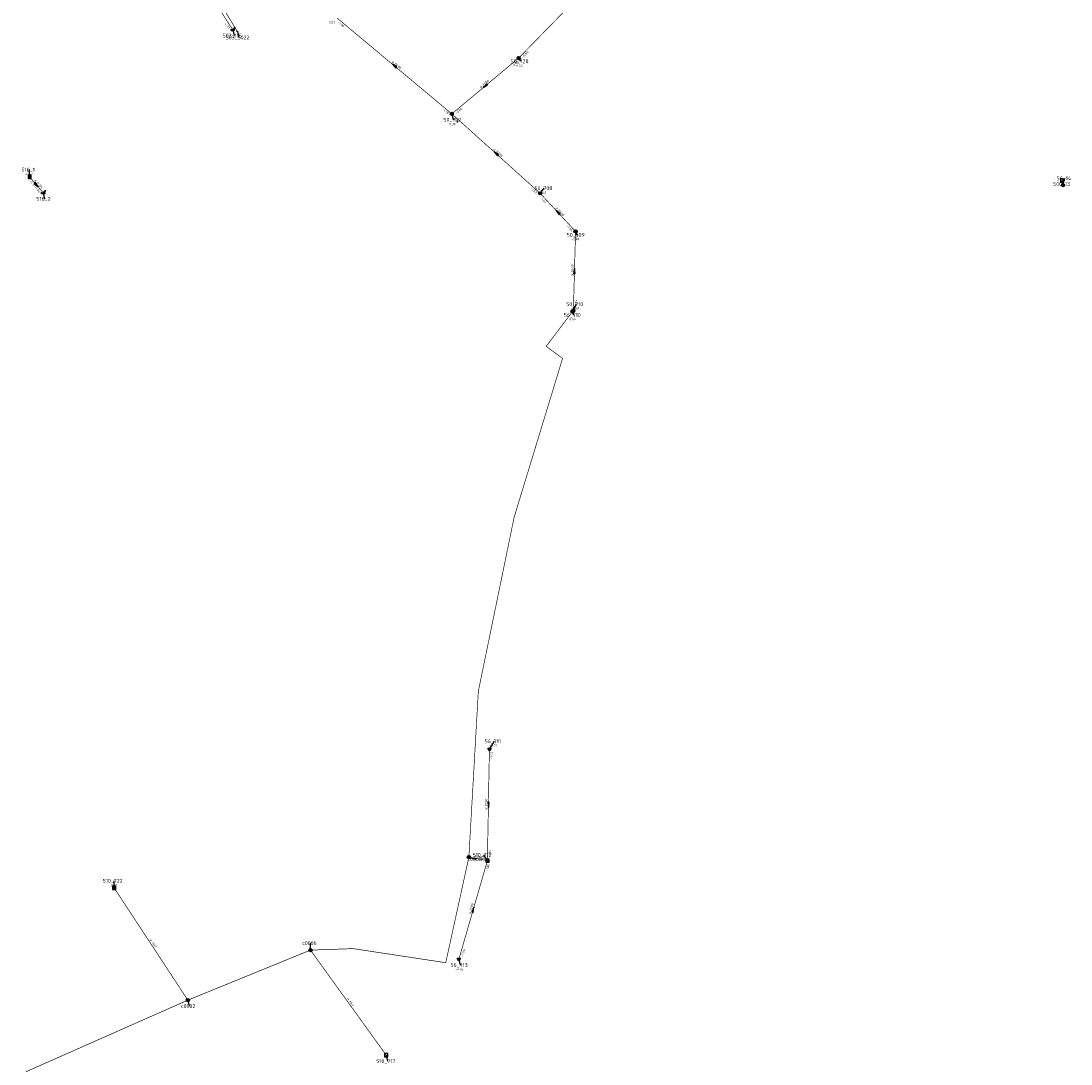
# Model space of a CAD drawing. Header units: metres. Extents: x 249000 to 255300, y 590580 to 596000.
# Tile 44 of 61: x 253923 to 254334, y 592533 to 592941. Entities that reach past the tile are written whole.
import ezdxf
from ezdxf.enums import TextEntityAlignment as Align
from ezdxf.lldxf.tags import DXFTag

# ---------------------------------------------------------------- set-up
doc = ezdxf.new("R2010")
doc.units = ezdxf.units.M
doc.header["$MEASUREMENT"] = 0
for name, pattern in [('RI-GWA', [18.45, 6, -1.8, 1.75, -1.8, 1.75, -1.8, 1.75, -1.8]), ('RI-HWA', [7.4, 5, -2.4]), ('RI-VWA', [11, 5, -3, 0, -3])]:
    doc.linetypes.add(name, pattern=pattern)
doc.layers.get('0').update_dxf_attribs({"linetype": 'CONTINUOUS'})
for name, color, linetype, lineweight in [('B-WE-RI-DRUK-G', 210, 'RI-PERS', 18), ('B-WE-RI-GWA_TRANSPORTLEIDING-G', 30, 'RI-GWA', 18), ('B-WE-RI-HWA_TRANSPORTLEIDING-G', 150, 'RI-HWA', 18), ('B-WE-RI-VWA_TRANSPORTLEIDING-G', 20, 'RI-VWA', 18)]:
    doc.layers.add(name, color=color, linetype=linetype, lineweight=lineweight)
for name, color, linetype in [('RIO-AFMETINGEN', 8, 'CONTINUOUS'), ('RIO-AFSCHOT', 7, 'CONTINUOUS'), ('RIO-BOK', 8, 'CONTINUOUS'), ('RIO-KNOOP', 7, 'CONTINUOUS'), ('RIO-KNOOPNAAM', 170, 'CONTINUOUS'), ('RIO-LEADER', 253, 'CONTINUOUS'), ('RIO-MAAIVELD', 104, 'CONTINUOUS')]:
    doc.layers.add(name, color=color, linetype=linetype)
doc.styles.add('RIO-TXT', font='isocp.shx')
tags = doc.linetypes.add('RI-PERS', pattern='A,7,-2,["P",Standard,S=1.8,R=0,X=-0.5,Y=-0.9],-2,7,-2,[102,NLCS.SHX,S=1,R=180,X=0,Y=0],-2', length=22).pattern_tags.tags
tags[6] = DXFTag(74, 10)

# ---------------------------------------------------------------- blocks, each defined once
blk = doc.blocks.new('K_PUN')
blk.add_lwpolyline([(0.5, 0.5), (-0.5, 0.5), (-0.5, -0.5), (0.5, -0.5)], close=True)
blk.add_solid([(-0.5, -0.5), (0.5, 0.5), (0.5, -0.5)])
at = {"style": 'RIO-TXT', "flags": 1}
blk.add_attdef('RIOLERINGSGEBIED', text='', height=1, dxfattribs=at).set_placement((0, 0), align=Align.CENTER)
blk.add_attdef('KNOOPNAAM', text='', height=1, dxfattribs=at).set_placement((0, 0), align=Align.TOP_CENTER)
blk = doc.blocks.new('K_UTB')
blk.add_lwpolyline([(0.5, 0.15), (0.5, -0.3), (-0.5, -0.3), (-0.5, 0.15), (-0.45, 0.15), (-0.45, -0.25), (0, -0.25), (0.45, -0.25), (0.45, 0.15)], close=True)
blk.add_lwpolyline([(0.85, 0.6), (0.55, 0.65), (0.614828, 0.459583), (0.850842, 0.598937)])
blk.add_arc((0.85, -0.25), 0.85, 90, 180)
at = {"style": 'RIO-TXT', "flags": 1}
blk.add_attdef('RIOLERINGSGEBIED', text='', height=1, dxfattribs=at).set_placement((0, 0), align=Align.CENTER)
blk.add_attdef('KNOOPNAAM', text='', height=1, dxfattribs=at).set_placement((0, 0), align=Align.TOP_CENTER)
blk = doc.blocks.new('K_FIC')
blk.add_circle((0, 0), 0.0625)
at = {"style": 'RIO-TXT', "flags": 1}
blk.add_attdef('RIOLERINGSGEBIED', text='', height=1, dxfattribs=at).set_placement((0, 0), align=Align.CENTER)
blk.add_attdef('KNOOPNAAM', text='', height=1, dxfattribs=at).set_placement((0, 0), align=Align.TOP_CENTER)
blk = doc.blocks.new('K_IPG')
blk.add_circle((0, 0), 0.5)
for points in [[(0, 0), (-0.5, 0), (-0.433013, 0.25)], [(0, 0), (-0.433013, -0.25), (-0.5, 0)], [(0, 0), (-0.433013, 0.25), (-0.25, 0.433013)], [(0, 0), (-0.25, -0.433013), (-0.433013, -0.25)], [(0, 0), (-0.25, 0.433013), (0, 0.5)], [(0, 0), (0, -0.5), (-0.25, -0.433013)], [(0, 0), (0, 0.5), (0.25, 0.433013)], [(0, 0), (0.25, 0.433013), (0.433013, 0.25)], [(0, 0), (0.433013, 0.25), (0.5, 0)], [(0, 0), (0.5, 0), (0.433013, -0.25)], [(0, 0), (0.433013, -0.25), (0.25, -0.433013)], [(0, 0), (0.25, -0.433013), (0, -0.5)]]:
    blk.add_solid(points)
at = {"style": 'RIO-TXT', "flags": 1}
blk.add_attdef('RIOLERINGSGEBIED', text='', height=1, dxfattribs=at).set_placement((0, 0), align=Align.CENTER)
blk.add_attdef('KNOOPNAAM', text='', height=1, dxfattribs=at).set_placement((0, 0), align=Align.TOP_CENTER)
blk = doc.blocks.new('K_IPR')
blk.add_lwpolyline([(-0.5, -0.5), (0.5, -0.5), (0.5, 0.5), (-0.5, 0.5)], close=True)
blk.add_solid([(-0.5, 0.5), (0.5, 0.5), (-0.5, -0.5), (0.5, -0.5)])
at = {"style": 'RIO-TXT', "flags": 1}
blk.add_attdef('RIOLERINGSGEBIED', text='', height=1, dxfattribs=at).set_placement((0, 0), align=Align.CENTER)
blk.add_attdef('KNOOPNAAM', text='', height=1, dxfattribs=at).set_placement((0, 0), align=Align.TOP_CENTER)
blk = doc.blocks.new('K_IPD')
blk.add_lwpolyline([(-0.496027, 0.307994), (0.503973, 0.307994), (0.003973, -0.558031)], close=True)
blk.add_solid([(-0.496027, 0.307994), (0.503973, 0.307994), (0.003973, -0.558031)])
at = {"style": 'RIO-TXT', "flags": 1}
blk.add_attdef('RIOLERINGSGEBIED', text='', height=1, dxfattribs=at).set_placement((0, 0), align=Align.CENTER)
blk.add_attdef('KNOOPNAAM', text='', height=1, dxfattribs=at).set_placement((0, 0), align=Align.TOP_CENTER)
blk = doc.blocks.new('L_VHR')
blk.add_lwpolyline([(-0.5, 0), (0.5, 0), (-0.5, 0.15), (-0.5, -0.15), (0.5, 0)])

msp = doc.modelspace()

# ---------------------------------------------------------------- linework, layer by layer
at = {"layer": 'B-WE-RI-DRUK-G', "const_width": 0.25}
for points in [[(253923.504, 592513.792), (253925.472, 592529.664), (253988.672, 592557.632), (254036.656, 592577.216), (254053.344, 592577.792), (254089.584, 592572.288), (254098.64, 592613.632), (254102.336, 592678.528), (254116.352, 592746.688), (254135.296, 592808.832), (254128.896, 592813.568), (254139.2, 592827.2)], [(254105.888, 592612.224), (254098.64, 592613.632)], [(253959.808, 592601.6), (253988.672, 592557.632)], [(254066.304, 592536.064), (254036.656, 592577.216)]]:
    msp.add_lwpolyline(points, dxfattribs=at)
at = {"layer": 'B-WE-RI-GWA_TRANSPORTLEIDING-G', "const_width": 0.25}
for points in [[(254118.096, 592926.4), (254162.496, 592971.904)], [(254047.072, 592942.08), (254091.968, 592904.576)], [(254091.968, 592904.576), (254118.096, 592926.4)], [(254091.968, 592904.576), (254126.528, 592873.472)], [(254126.528, 592873.472), (254140.384, 592858.56)], [(254140.384, 592858.56), (254139.536, 592827.584)]]:
    msp.add_lwpolyline(points, dxfattribs=at)
at = {"layer": 'B-WE-RI-HWA_TRANSPORTLEIDING-G', "const_width": 0.25}
for points in [[(253995.824, 592956.864), (254008.032, 592936.832)], [(253995.056, 592954.752), (254006.208, 592937.536)], [(253926.752, 592879.936), (253932.064, 592873.664)]]:
    msp.add_lwpolyline(points, dxfattribs=at)
at = {"layer": 'B-WE-RI-VWA_TRANSPORTLEIDING-G', "const_width": 0.25}
for points in [[(254106.672, 592655.936), (254105.888, 592612.224)], [(254105.888, 592612.224), (254094.736, 592573.696)]]:
    msp.add_lwpolyline(points, dxfattribs=at)
at = {"layer": 'RIO-LEADER'}
for p, q in [((254006.21, 592937.52), (254006.7435, 592935.1916)), ((254008.04, 592936.81), (254008.5735, 592934.4816)), ((254118.09, 592926.41), (254118.7995, 592925.1601)), ((254091.97, 592904.6), (254092.5035, 592902.2716)), ((253926.75, 592879.96), (253926.7497, 592882.735)), ((254330.72, 592878.49), (254331.08, 592877.1465)), ((254331.11, 592876.7), (254331.8195, 592879.3499)), ((254126.53, 592873.46), (254128.1194, 592875.4939)), ((253932.07, 592873.64), (253932.6035, 592871.3116)), ((254140.39, 592858.54), (254140.75, 592857.1965)), ((254139.53, 592827.59), (254140.5673, 592830.0871)), ((254139.2, 592827.18), (254139.56, 592825.8365)), ((254106.67, 592655.91), (254108.6464, 592658.9658)), ((254098.64, 592613.65), (254101.3029, 592612.8124)), ((254105.89, 592612.21), (254104.5559, 592614.4992)), ((253959.81, 592601.57), (253959.8097, 592604.345)), ((254036.65, 592577.19), (254036.6497, 592579.965)), ((254094.73, 592573.71), (254095.2635, 592571.3816)), ((253988.68, 592557.64), (253989.2135, 592555.3116)), ((254066.3, 592536.09), (254066.8335, 592533.7616))]:
    msp.add_line(p, q, dxfattribs=at)

# ---------------------------------------------------------------- block references
at = {"layer": 'RIO-AFSCHOT', "xscale": 2, "yscale": 2, "zscale": 2}
for p, rotation in [((254069.52, 592923.34), 140.1508), ((254105.03, 592915.505), 219.8576), ((254109.25, 592889.03), 137.9841), ((253929.41, 592876.8), 310.0948), ((254133.46, 592866), 132.8954), ((254139.96, 592843.065), 88.39939999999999), ((254106.28, 592634.06), 268.9685), ((254100.31, 592592.96), 73.8273)]:
    msp.add_blockref('L_VHR', p, dxfattribs=dict(at, rotation=rotation))
at = {"layer": 'RIO-KNOOP', "xscale": 1.25, "yscale": 1.25, "zscale": 1.25}
for name, p in [('K_UTB', (254006.208, 592937.536)), ('K_FIC', (254008.032, 592936.832)), ('K_IPG', (254118.096, 592926.4)), ('K_IPG', (254091.968, 592904.576)), ('K_IPR', (253926.752, 592879.936)), ('K_PUN', (254330.72, 592878.464)), ('K_UTB', (253932.064, 592873.664)), ('K_IPG', (254331.104, 592876.672)), ('K_IPG', (254126.528, 592873.472)), ('K_IPG', (254140.384, 592858.56)), ('K_IPG', (254139.2, 592827.2)), ('K_IPG', (254139.536, 592827.584)), ('K_IPD', (254106.672, 592655.936)), ('K_IPG', (254098.64, 592613.632)), ('K_PUN', (254105.888, 592612.224)), ('K_PUN', (253959.808, 592601.6)), ('K_IPG', (254036.656, 592577.216)), ('K_IPD', (254094.736, 592573.696)), ('K_IPG', (253988.672, 592557.632)), ('K_PUN', (254066.304, 592536.064))]:
    msp.add_blockref(name, p, dxfattribs=at)

# ---------------------------------------------------------------- texts
at = {"layer": 'RIO-AFMETINGEN', "style": 'RIO-TXT'}
for s, rotation, p in [('ø B400', 320.1508, (254068.3363, 592924.8718)), ('ø P300', 39.8576, (254103.3228, 592914.6006)), ('ø B400', 317.9841, (254108.1223, 592890.6028)), ('ø P200', 310.0948, (253928.4998, 592878.5046)), ('ø B400', 312.8954, (254132.4703, 592867.6608)), ('ø B400', 88.3994, (254139.499, 592841.1864)), ('ø P200', 88.9685, (254105.8337, 592632.177)), ('ø H63', 348.7672, (254100.7537, 592613.6393)), ('ø P200', 73.8273, (254099.3884, 592591.2587)), ('ø H63', 303.3179, (253973.7024, 592581.1874)), ('ø H63', 305.8126, (254050.8635, 592558.1971))]:
    msp.add_text(s, height=0.9, rotation=rotation, dxfattribs=at).set_placement(p)
at = {"layer": 'RIO-BOK', "style": 'RIO-TXT'}
for s, rotation, p in [('-2.21', 302.9828, (254002.9512, 592940.1734)), ('-1.90', 320.1508, (254047.2359, 592940.2492)), ('-0.86', 45.7026, (254119.9282, 592926.4325)), ('-0.86', 39.8576, (254115.8524, 592922.848)), ('-1.78', 320.1508, (254088.0886, 592906.1916)), ('-1.78', 317.9841, (254092.0666, 592902.7642)), ('-0.96', 39.8576, (254093.8009, 592904.4352)), ('-1.33', 310.0948, (253926.5937, 592878.1283)), ('-1.50', 310.0948, (253928.5019, 592875.8643)), ('-1.67', 317.9841, (254122.706, 592875.1919)), ('-1.67', 312.8954, (254126.4634, 592871.6229)), ('-1.66', 312.8954, (254136.7229, 592860.5927)), ('-1.70', 88.3994, (254141.5613, 592854.5056)), ('-1.64', 88.3994, (254140.8648, 592828.854)), ('-1.42', 88.9685, (254107.8732, 592651.8875)), ('-1.84', 88.9685, (254107.2122, 592613.4872)), ('-1.84', 73.8273, (254106.0029, 592608.0124)), ('-1.64', 73.8273, (254096.3399, 592574.5975))]:
    msp.add_text(s, height=0.9, rotation=rotation, dxfattribs=at).set_placement(p)
at = {"layer": 'RIO-KNOOPNAAM', "style": 'RIO-TXT'}
for s, p in [('503_115', (254002.281, 592934.4416)), ('503_5022', (254003.4735, 592933.7316)), ('50_728', (254114.9745, 592924.4101)), ('50_707', (254088.6785, 592901.5216)), ('516_1', (253923.5622, 592881.985)), ('56_14', (254328.632, 592878.5999)), ('50_708', (254124.2944, 592874.7439)), ('500_13', (254327.255, 592876.3965)), ('516_2', (253929.416, 592870.5616)), ('50_709', (254136.925, 592856.4465)), ('50_710', (254136.7423, 592829.3371)), ('56_710', (254135.735, 592825.0865)), ('56_711', (254104.8214, 592658.2158)), ('c0008', (254098.1154, 592612.0624)), ('510_712', (254100.0934, 592613.7492)), ('510_722', (253955.3472, 592603.595)), ('c0006', (254033.4622, 592579.215)), ('56_713', (254091.4385, 592570.6316)), ('c0002', (253986.026, 592554.5616)), ('510_717', (254062.371, 592533.0116))]:
    msp.add_text(s, height=1.5, dxfattribs=at).set_placement(p)
at = {"layer": 'RIO-MAAIVELD', "style": 'RIO-TXT'}
for s, p in [('-0.57', (254043.2079, 592939.9196)), ('0.40', (254117.2695, 592923.0101)), ('0.38', (254090.9735, 592900.1216)), ('-0.47', (253924.8372, 592880.585)), ('0.41', (254126.5894, 592873.3439)), ('-0.17', (254138.8375, 592855.0465)), ('-0.09', (254138.6548, 592827.9371)), ('0.00', (254138.03, 592823.6865)), ('-0.22', (254106.7339, 592656.8158)), ('-0.22', (254102.6434, 592612.3492)), ('-0.51', (253957.8972, 592602.195)), ('-0.65', (254093.351, 592569.2316))]:
    msp.add_text(s, height=0.9, dxfattribs=at).set_placement(p)

doc.saveas('drawing.dxf')
